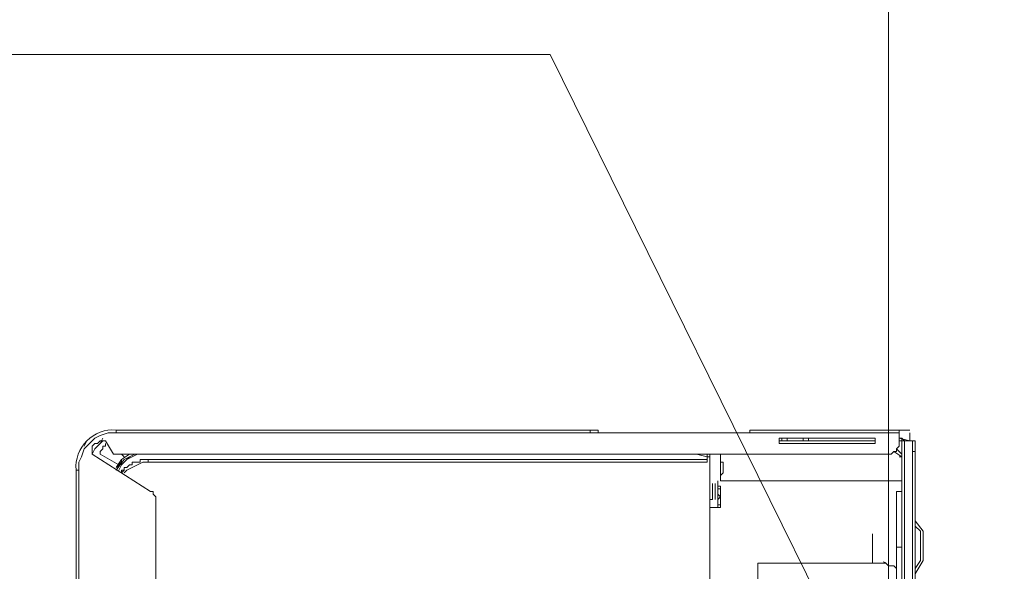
# Model space of a CAD drawing. Header units: millimetres. Extents: x 352 to 350573, y -22 to 37733.
# Tile 61 of 214: x 51162 to 51898, y 8970 to 9382. Entities that reach past the tile are written whole.
import ezdxf

# ---------------------------------------------------------------- set-up
doc = ezdxf.new("R2010")
doc.units = ezdxf.units.MM
doc.layers.add('PDF _0', color=1, linetype='Continuous')
doc.layers.add('PDF$_83$-$Floor$Plan$-$В_Этаж$01_Сводный$P-PIPE', color=3, linetype='Continuous')
for name, color, linetype, true_color in [('PDF$_83$-$Floor$Plan$-$В_Этаж$01_Сводный$G-IMPT', 9, 'Continuous', 0x808080), ('PDF$_83$-$Floor$Plan$-$В_Этаж$01_Сводный$P-PIPE-CNTR', 150, 'Continuous', 0x007fff), ('PDF$_83$new_ifc_RVT-1-В_Этаж$01_Сводный$A-WALL', 7, 'Continuous', 0xdddd6e)]:
    doc.layers.add(name, color=color, linetype=linetype, true_color=true_color)

msp = doc.modelspace()

# ---------------------------------------------------------------- linework, layer by layer
at = {"layer": 'PDF _0', "lineweight": 0}
msp.add_lwpolyline([(51777.45, 8912.64), (51558.64, 9356.23), (51359.72, 9356.23), (49774.36, 9356.23)], dxfattribs=at)
at = {"layer": 'PDF$_83$-$Floor$Plan$-$В_Этаж$01_Сводный$G-IMPT', "lineweight": 0}
msp.add_lwpolyline([(51206.56, 8763.45), (51206.56, 9045.92), (51204.57, 9045.92), (51204.57, 8763.45), (51204.57, 9045.92, -0.466667), (51234.4, 9075.75), (51234.4, 9073.76)], format="xyb", dxfattribs=at)
for points in [[(51707.83, 9073.76), (51588.48, 9073.76), (51588.48, 9075.75), (51234.4, 9075.75), (51588.48, 9075.75), (51594.44, 9075.75), (51594.44, 9073.76)], [(51707.83, 9075.75), (51707.83, 9073.76), (51819.22, 9073.76)], [(51819.22, 9075.75), (51827.18, 9075.75)], [(51819.22, 9075.75), (51819.22, 9073.76)], [(51588.48, 9073.76), (51234.4, 9073.76), (51228.44, 9073.76), (51222.47, 9071.78), (51218.49, 9069.79), (51214.51, 9065.81), (51210.53, 9061.83), (51208.55, 9055.86), (51206.56, 9051.88), (51206.56, 9045.92)], [(51212.52, 9067.8), (51210.53, 9063.82)], [(51224.46, 9067.8), (51222.47, 9065.81), (51218.49, 9061.83), (51216.5, 9057.85), (51218.49, 9061.83), (51222.47, 9065.81), (51224.46, 9069.79)], [(51264.24, 8763.45), (51264.24, 9024.04), (51264.24, 9026.02), (51262.25, 9028.01), (51262.25, 9030), (51260.26, 9030), (51216.5, 9057.85), (51216.5, 9059.84), (51216.5, 9061.83), (51216.5, 9063.82), (51218.49, 9065.81), (51220.48, 9065.81), (51222.47, 9067.8), (51224.46, 9067.8), (51226.45, 9067.8), (51232.42, 9057.85), (51809.27, 9057.85), (51811.26, 9057.85), (51813.25, 9057.85), (51815.24, 9059.84), (51817.23, 9059.84), (51817.23, 9061.83), (51819.22, 9063.82), (51819.22, 9065.81), (51819.22, 9067.8), (51819.22, 9069.79), (51821.21, 9069.79), (51821.21, 9067.8), (51823.2, 9067.8), (51825.19, 9067.8), (51823.2, 9067.8), (51821.21, 9069.79), (51821.21, 9067.8), (51823.2, 9067.8), (51823.2, 8813.18)], [(51729.71, 9065.81), (51729.71, 9069.79), (51731.7, 9069.79), (51735.67, 9069.79), (51747.61, 9069.79), (51751.59, 9069.79), (51801.32, 9069.79), (51755.57, 9069.79), (51749.6, 9069.79), (51729.71, 9069.79)], [(51801.32, 9065.81), (51767.5, 9065.81), (51749.6, 9065.81), (51729.71, 9065.81), (51801.32, 9065.81), (51801.32, 9069.79)], [(51731.7, 9069.79), (51731.7, 9067.8)], [(51735.67, 9069.79), (51735.67, 9067.8)], [(51747.61, 9069.79), (51747.61, 9067.8)], [(51751.59, 9067.8), (51751.59, 9069.79)], [(51827.18, 9067.8), (51819.22, 9069.79), (51819.22, 9073.76)], [(51821.21, 9069.79), (51821.21, 9069.79)], [(51821.21, 9069.79), (51821.21, 9069.79)], [(51821.21, 9069.79), (51821.21, 9069.79)], [(51821.21, 9069.79), (51821.21, 9069.79)], [(51821.21, 9067.8), (51821.21, 9067.8)], [(51821.21, 9067.8), (51821.21, 9067.8)], [(51831.15, 9041.94), (51831.15, 9039.95), (51831.15, 9037.96), (51831.15, 9035.97), (51831.15, 9033.98), (51831.15, 9031.99), (51831.15, 9028.01), (51831.15, 9031.99), (51831.15, 9033.98), (51831.15, 9035.97), (51831.15, 9037.96), (51831.15, 9039.95), (51831.15, 9067.8), (51829.16, 9067.8), (51827.18, 9067.8), (51825.19, 9067.8), (51823.2, 9067.8), (51825.19, 9067.8), (51827.18, 9067.8), (51825.19, 9067.8), (51823.2, 9067.8), (51825.19, 9067.8), (51827.18, 9067.8), (51829.16, 9067.8), (51827.18, 9067.8), (51827.18, 9073.76)], [(51823.2, 9067.8), (51823.2, 9067.8)], [(51823.2, 9067.8), (51823.2, 9067.8)], [(51825.19, 9067.8), (51825.19, 9067.8)], [(51825.19, 9067.8), (51825.19, 9067.8)], [(51831.15, 9067.8), (51829.16, 9067.8)], [(51829.16, 8572.49), (51829.16, 9059.84), (51829.16, 9061.83), (51829.16, 9063.82), (51829.16, 9065.81), (51829.16, 9067.8), (51831.15, 9067.8), (51831.15, 9039.95)], [(51831.15, 9067.8), (51831.15, 9065.81), (51831.15, 9063.82), (51831.15, 9061.83), (51831.15, 9059.84)], [(51236.39, 9049.89), (51222.47, 9057.85), (51222.47, 9059.84), (51224.46, 9061.83), (51224.46, 9063.82), (51226.45, 9063.82), (51226.45, 9065.81)], [(51821.21, 9057.85), (51817.23, 9061.83)], [(51244.35, 9057.85), (51238.38, 9053.87), (51234.4, 9047.91)], [(51238.38, 9053.87), (51238.38, 9051.88), (51236.39, 9049.89), (51234.4, 9045.92), (51240.37, 9053.87), (51248.33, 9057.85), (51244.35, 9055.86), (51240.37, 9051.88)], [(51250.32, 9057.85), (51246.34, 9055.86), (51242.36, 9053.87), (51238.38, 9049.89), (51236.39, 9045.92)], [(51238.38, 9057.85), (51240.37, 9055.86)], [(51258.27, 9053.87), (51676, 9053.87), (51258.27, 9053.87), (51256.29, 9053.87), (51254.3, 9053.87), (51252.31, 9053.87), (51252.31, 9051.88), (51250.32, 9051.88), (51248.33, 9051.88), (51246.34, 9051.88), (51246.34, 9049.89), (51244.35, 9049.89), (51242.36, 9047.91), (51240.37, 9047.91), (51240.37, 9045.92), (51238.38, 9045.92), (51238.38, 9043.93), (51240.37, 9045.92)], [(51254.3, 9053.87), (51258.27, 9053.87), (51258.27, 9051.88), (51676, 9051.88), (51676, 9055.86), (51668.04, 9057.85)], [(51254.3, 9053.87), (51254.3, 9053.87)], [(51674.01, 9057.85), (51676, 9057.85), (51676, 9055.86)], [(51677.99, 9055.86), (51676, 9055.86), (51676, 9057.85), (51677.99, 9057.85)], [(51676, 9055.86), (51676, 9055.86)], [(51685.94, 9057.85), (51685.94, 9051.88), (51685.94, 9053.87), (51685.94, 9051.88), (51685.94, 9053.87), (51685.94, 9051.88), (51685.94, 9049.89), (51685.94, 9047.91), (51685.94, 9049.89), (51685.94, 9051.88), (51685.94, 9049.89), (51685.94, 9051.88), (51685.94, 9053.87), (51685.94, 9051.88), (51685.94, 9053.87), (51685.94, 9051.88), (51685.94, 9053.87), (51685.94, 9051.88), (51685.94, 9049.89), (51685.94, 9047.91), (51685.94, 9045.92), (51685.94, 9043.93), (51685.94, 9041.94), (51687.93, 9043.93), (51685.94, 9041.94), (51685.94, 9043.93), (51685.94, 9045.92)], [(51815.24, 9059.84), (51821.21, 9055.86), (51821.21, 9053.87), (51821.21, 9055.86), (51819.22, 9055.86), (51821.21, 9055.86), (51821.21, 9053.87)], [(51821.21, 9055.86), (51821.21, 9055.86)], [(51821.21, 9055.86), (51821.21, 9055.86)], [(51821.21, 9055.86), (51821.21, 9055.86)], [(51821.21, 9055.86), (51821.21, 9055.86)], [(51821.21, 9055.86), (51821.21, 9055.86)], [(51829.16, 9059.84), (51831.15, 9059.84)], [(51831.15, 9059.84), (51831.15, 8572.49), (51831.15, 8878.83), (51831.15, 8880.82), (51831.15, 8884.79), (51831.15, 8886.78), (51831.15, 8888.77), (51831.15, 8890.76), (51831.15, 8892.75), (51831.15, 8894.74), (51831.15, 8896.73)], [(51258.27, 9051.88), (51254.3, 9051.88), (51250.32, 9049.89), (51246.34, 9047.91), (51242.36, 9045.92), (51240.37, 9043.93)], [(51685.94, 9051.88), (51685.94, 9051.88)], [(51685.94, 9051.88), (51685.94, 9051.88)], [(51685.94, 9051.88), (51685.94, 9051.88)], [(51685.94, 9051.88), (51685.94, 9051.88)], [(51685.94, 9051.88), (51685.94, 9051.88)], [(51685.94, 9051.88), (51685.94, 9051.88)], [(51685.94, 9041.94), (51685.94, 9043.93)], [(51685.94, 9043.93), (51685.94, 9041.94)], [(51685.94, 9041.94), (51685.94, 9043.93)], [(51685.94, 9037.96), (51685.94, 9043.93)], [(51685.94, 9041.94), (51685.94, 9041.94)], [(51685.94, 9041.94), (51685.94, 9041.94)], [(51685.94, 9041.94), (51685.94, 9041.94)], [(51685.94, 9041.94), (51685.94, 9041.94)], [(51685.94, 9041.94), (51685.94, 9041.94)], [(51679.98, 9035.97), (51679.98, 9035.97)], [(51679.98, 9031.99), (51679.98, 9033.98), (51679.98, 9035.97), (51679.98, 9033.98), (51679.98, 9031.99), (51679.98, 9030), (51679.98, 9028.01), (51679.98, 9026.02), (51679.98, 9024.04), (51679.98, 9026.02), (51679.98, 9024.04), (51679.98, 9026.02)], [(51679.98, 9033.98), (51679.98, 9035.97)], [(51679.98, 9033.98), (51679.98, 9033.98)], [(51681.97, 9033.98), (51681.97, 9035.97), (51681.97, 9033.98), (51681.97, 9031.99), (51681.97, 9030), (51681.97, 9028.01), (51681.97, 9026.02), (51681.97, 9024.04), (51681.97, 9026.02), (51681.97, 9028.01), (51681.97, 9030), (51681.97, 9031.99), (51681.97, 9033.98), (51681.97, 9035.97)], [(51681.97, 9033.98), (51681.97, 9033.98)], [(51681.97, 9031.99), (51681.97, 9033.98), (51681.97, 9031.99), (51681.97, 9030), (51681.97, 9028.01), (51681.97, 9026.02), (51681.97, 9024.04), (51681.97, 9026.02), (51681.97, 9024.04)], [(51681.97, 9033.98), (51681.97, 9033.98)], [(51683.96, 9037.96), (51683.96, 9037.96)], [(51683.96, 9033.98), (51683.96, 9035.97)], [(51683.96, 9035.97), (51683.96, 9033.98)], [(51683.96, 9033.98), (51683.96, 9035.97)], [(51683.96, 9035.97), (51683.96, 9033.98), (51683.96, 9031.99), (51683.96, 9030)], [(51685.94, 9031.99), (51685.94, 9033.98), (51685.94, 9031.99), (51683.96, 9031.99), (51683.96, 9030), (51683.96, 9028.01), (51685.94, 9026.02), (51685.94, 9028.01)], [(51683.96, 9033.98), (51683.96, 9033.98)], [(51683.96, 9033.98), (51683.96, 9033.98)], [(51683.96, 9033.98), (51683.96, 9033.98)], [(51683.96, 9033.98), (51683.96, 9031.99), (51683.96, 9030)], [(51821.21, 9037.96), (51685.94, 9037.96)], [(51677.99, 9030), (51677.99, 9030)], [(51677.99, 9024.04), (51679.98, 9024.04), (51679.98, 9026.02), (51679.98, 9028.01)], [(51677.99, 8807.22), (51677.99, 9026.02)], [(51679.98, 9024.04), (51679.98, 9024.04)], [(51681.97, 9026.02), (51681.97, 9028.01)], [(51681.97, 9024.04), (51681.97, 9024.04)], [(51683.96, 9030), (51683.96, 9028.01)], [(51683.96, 9030), (51683.96, 9030)], [(51683.96, 9020.06), (51683.96, 9026.02), (51683.96, 9024.04)], [(51683.96, 9024.04), (51683.96, 9024.04)], [(51683.96, 9024.04), (51683.96, 9024.04)], [(51683.96, 9024.04), (51683.96, 9024.04)], [(51683.96, 9024.04), (51683.96, 9024.04)], [(51685.94, 9018.07), (51685.94, 9020.06), (51685.94, 9022.05), (51685.94, 9024.04), (51685.94, 9026.02), (51685.94, 9028.01), (51685.94, 9030)], [(51685.94, 9026.02), (51685.94, 9020.06)], [(51817.23, 9030), (51817.23, 9026.02), (51817.23, 9024.04), (51817.23, 9018.07), (51817.23, 9012.1), (51817.23, 9004.14), (51817.23, 8996.19), (51817.23, 8988.23)], [(51831.15, 8976.3), (51831.15, 8978.28), (51831.15, 8980.27), (51831.15, 8982.26), (51831.15, 8984.25), (51831.15, 8986.24), (51831.15, 8988.23), (51831.15, 9028.01)], [(51677.99, 9018.07), (51683.96, 9018.07)], [(51677.99, 9018.07), (51677.99, 9018.07)], [(51683.96, 9018.07), (51683.96, 9018.07)], [(51685.94, 9018.07), (51685.94, 9018.07)], [(51831.15, 8968.34), (51837.12, 8978.28), (51837.12, 8980.27), (51837.12, 8982.26), (51837.12, 8984.25), (51837.12, 8986.24), (51837.12, 8988.23), (51837.12, 8990.22), (51837.12, 8992.21), (51837.12, 8994.2), (51837.12, 8996.19), (51837.12, 8998.18), (51837.12, 9000.17), (51831.15, 9008.12)], [(51831.15, 8972.32), (51835.13, 8978.28), (51835.13, 8980.27), (51835.13, 8982.26), (51835.13, 8984.25), (51835.13, 8986.24), (51835.13, 8988.23), (51835.13, 8990.22), (51835.13, 8992.21), (51835.13, 8994.2), (51835.13, 8996.19), (51835.13, 8998.18), (51835.13, 9000.17), (51831.15, 9004.14)], [(51835.13, 9000.17), (51835.13, 9000.17)], [(51835.13, 8980.27), (51835.13, 8982.26), (51835.13, 8984.25), (51835.13, 8986.24), (51835.13, 8988.23), (51835.13, 8990.22), (51835.13, 8992.21), (51835.13, 8994.2), (51835.13, 8996.19)], [(51837.12, 9000.17), (51837.12, 9000.17)], [(51837.12, 8980.27), (51837.12, 8982.26), (51837.12, 8984.25), (51837.12, 8986.24), (51837.12, 8988.23), (51837.12, 8990.22), (51837.12, 8992.21), (51837.12, 8994.2), (51837.12, 8996.19)], [(51821.21, 8988.23), (51817.23, 8988.23), (51817.23, 8888.77)], [(51831.15, 8978.28), (51831.15, 8980.27), (51831.15, 8982.26), (51831.15, 8984.25), (51831.15, 8986.24), (51831.15, 8988.23)], [(51835.13, 8978.28), (51835.13, 8978.28)], [(51837.12, 8978.28), (51837.12, 8978.28)]]:
    msp.add_lwpolyline(points, dxfattribs=at)
for points in [[(51819.22, 9075.75), (51707.83, 9075.75)], [(51801.32, 9067.8), (51751.59, 9067.8), (51747.61, 9067.8), (51735.67, 9067.8), (51731.7, 9067.8), (51729.71, 9067.8)], [(51825.19, 9067.8), (51827.18, 9067.8), (51829.16, 9067.8), (51823.2, 9067.8), (51821.21, 9069.79), (51821.21, 9067.8), (51819.22, 9067.8), (51821.21, 9067.8), (51823.2, 9067.8)], [(51821.21, 9067.8), (51821.21, 8815.17), (51821.21, 9067.8), (51823.2, 9067.8), (51821.21, 9069.79), (51823.2, 9067.8)], [(51825.19, 9067.8), (51827.18, 9067.8)], [(51677.99, 9018.07), (51677.99, 9020.06), (51677.99, 9022.05), (51677.99, 9024.04), (51677.99, 9026.02), (51677.99, 9028.01), (51677.99, 9030), (51677.99, 9057.85), (51677.99, 9030), (51677.99, 9028.01), (51677.99, 9026.02), (51677.99, 9024.04), (51677.99, 9022.05), (51677.99, 9020.06)], [(51685.94, 9051.88), (51687.93, 9051.88)], [(51685.94, 9041.94), (51685.94, 9043.93), (51685.94, 9045.92), (51685.94, 9047.91), (51685.94, 9045.92), (51685.94, 9043.93)], [(51687.93, 9043.93), (51687.93, 9045.92), (51687.93, 9047.91), (51687.93, 9049.89), (51687.93, 9051.88), (51687.93, 9049.89), (51687.93, 9051.88), (51687.93, 9049.89), (51687.93, 9047.91), (51687.93, 9045.92), (51687.93, 9043.93), (51687.93, 9045.92)], [(51685.94, 9041.94), (51685.94, 9043.93)], [(51679.98, 9024.04), (51679.98, 9026.02), (51679.98, 9028.01), (51679.98, 9030), (51679.98, 9031.99), (51679.98, 9033.98), (51679.98, 9035.97), (51679.98, 9033.98), (51679.98, 9031.99), (51679.98, 9030), (51679.98, 9028.01), (51679.98, 9026.02)], [(51683.96, 9033.98), (51683.96, 9037.96)], [(51683.96, 9035.97), (51683.96, 9033.98)], [(51683.96, 9033.98), (51685.94, 9033.98)], [(51685.94, 9026.02), (51685.94, 9028.01), (51685.94, 9030), (51685.94, 9031.99), (51685.94, 9033.98), (51685.94, 9031.99), (51685.94, 9030), (51685.94, 9028.01)], [(51683.96, 9024.04), (51683.96, 9026.02), (51683.96, 9024.04), (51683.96, 9026.02), (51683.96, 9028.01), (51683.96, 9030), (51683.96, 9028.01), (51683.96, 9026.02)], [(51685.94, 9026.02), (51683.96, 9024.04)], [(51817.23, 9030), (51821.21, 9030)], [(51681.97, 9018.07), (51683.96, 9018.07), (51685.94, 9018.07), (51685.94, 9020.06), (51683.96, 9020.06), (51683.96, 9018.07)], [(51685.94, 9018.07), (51683.96, 9018.07)]]:
    msp.add_lwpolyline(points, close=True, dxfattribs=at)
at = {"layer": 'PDF$_83$-$Floor$Plan$-$В_Этаж$01_Сводный$P-PIPE', "color": 1, "lineweight": 0}
msp.add_lwpolyline([(51817.23, 8972.32), (51815.24, 8974.31), (51813.25, 8974.31), (51811.26, 8974.31), (51809.27, 8976.3), (51807.28, 8976.3), (51805.29, 8976.3), (51803.31, 8976.3), (51801.32, 8976.3), (51799.33, 8976.3), (51713.79, 8976.3), (51713.79, 8934.52), (51713.79, 8890.76), (51799.33, 8890.76)], dxfattribs=at)
msp.add_arc((51797.15, 8935.87), 42.78, 73.65847, 76.35506, dxfattribs=at)
at = {"layer": 'PDF$_83$-$Floor$Plan$-$В_Этаж$01_Сводный$P-PIPE-CNTR', "color": 1, "lineweight": 0}
msp.add_lwpolyline([(51799.33, 8976.3), (51799.33, 8998.18)], dxfattribs=at)
at = {"layer": 'PDF$_83$new_ifc_RVT-1-В_Этаж$01_Сводный$A-WALL', "lineweight": 0}
msp.add_lwpolyline([(52211.08, 8152.78), (52211.08, 11351.36), (51811.26, 11351.36), (51811.26, 8152.78)], close=True, dxfattribs=at)

doc.saveas('drawing.dxf')
